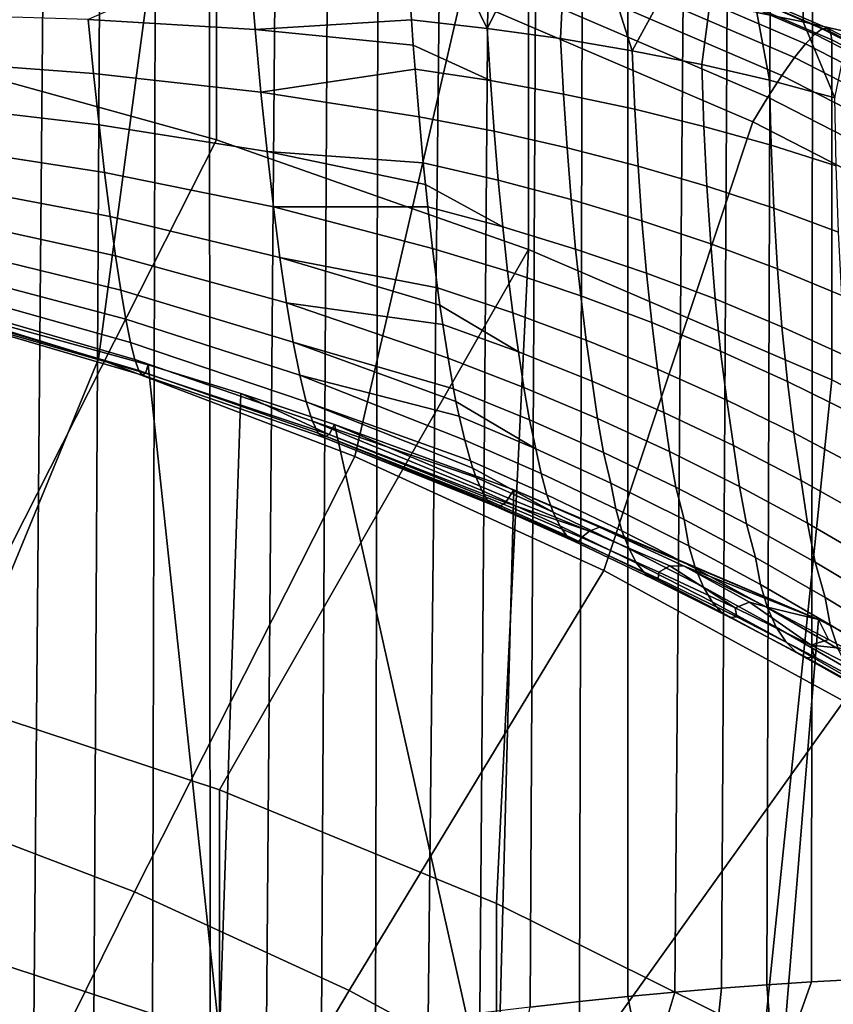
# Model space of a CAD drawing. Header units: metres. Extents: x -24 to 94, y -256 to 25.
# Tile 54 of 195: x 6.02 to 9.87, y -207.01 to -202.35. Entities that reach past the tile are written whole.
import ezdxf

# ---------------------------------------------------------------- set-up
doc = ezdxf.new("R2010")
doc.units = ezdxf.units.M
doc.layers.add('solid_10_061_003_XXX', color=7, linetype='CONTINUOUS')

msp = doc.modelspace()

# ---------------------------------------------------------------- linework, layer by layer
at = {"layer": 'solid_10_061_003_XXX'}
for points in [[(9.943327, -202.407822, 314.10968), (9.861758, -110.788574, 289.630493), (8.917439, -110.602272, 290.325806), (9.728245, -202.359192, 314.27948)], [(9.509211, -202.314651, 314.447021), (9.728245, -202.359192, 314.27948), (8.917439, -110.602272, 290.325806)], [(10.361853, -202.517426, 313.763336), (10.565418, -202.57843, 313.586823), (10.748204, -110.993042, 288.867432), (9.861758, -110.788574, 289.630493)], [(10.154501, -202.460571, 313.937622), (10.361853, -202.517426, 313.763336), (9.861758, -110.788574, 289.630493)], [(9.943327, -202.407822, 314.10968), (10.154501, -202.460571, 313.937622), (9.861758, -110.788574, 289.630493)], [(9.767702, -206.903168, 290.54483), (9.861758, -116.978539, 266.529266), (10.748204, -116.774071, 267.292328), (9.975103, -206.892242, 290.719269)], [(8.898049, -206.973022, 289.883881), (8.917439, -117.164841, 265.833954), (9.861758, -116.978539, 266.529266), (9.121916, -206.951721, 290.043762)], [(9.3413, -206.932938, 290.207153), (9.121916, -206.951721, 290.043762), (9.861758, -116.978539, 266.529266)], [(9.556539, -206.916748, 290.374176), (9.3413, -206.932938, 290.207153), (9.861758, -116.978539, 266.529266)], [(9.767702, -206.903168, 290.54483), (9.556539, -206.916748, 290.374176), (9.861758, -116.978539, 266.529266)], [(7.70468, -207.115509, 289.13739), (7.92079, -117.331886, 265.210541), (8.917439, -117.164841, 265.833954), (7.954004, -207.082458, 289.279633)], [(8.197801, -207.05162, 289.425446), (7.954004, -207.082458, 289.279633), (8.917439, -117.164841, 265.833954)], [(8.436229, -207.023026, 289.574738), (8.197801, -207.05162, 289.425446), (8.917439, -117.164841, 265.833954)], [(8.669601, -206.996811, 289.7276), (8.436229, -207.023026, 289.574738), (8.917439, -117.164841, 265.833954)], [(8.898049, -206.973022, 289.883881), (8.669601, -206.996811, 289.7276), (8.917439, -117.164841, 265.833954)], [(7.188618, -207.187592, 288.863983), (6.921692, -207.226273, 288.733063), (6.877657, -117.478699, 264.662628), (7.92079, -117.331886, 265.210541)], [(7.44961, -207.150574, 288.99881), (7.188618, -207.187592, 288.863983), (7.92079, -117.331886, 265.210541)], [(7.70468, -207.115509, 289.13739), (7.44961, -207.150574, 288.99881), (7.92079, -117.331886, 265.210541)], [(6.08541, -207.350235, 288.365875), (5.795737, -207.393021, 288.252899), (5.794165, -117.604416, 264.193451), (6.877657, -117.478699, 264.662628)], [(6.369936, -207.307892, 288.483765), (6.08541, -207.350235, 288.365875), (6.877657, -117.478699, 264.662628)], [(6.6487, -207.26651, 288.606232), (6.369936, -207.307892, 288.483765), (6.877657, -117.478699, 264.662628)], [(6.921692, -207.226273, 288.733063), (6.6487, -207.26651, 288.606232), (6.877657, -117.478699, 264.662628)], [(5.443244, -200.889664, 329.571075), (6.952884, -201.307785, 329.683105), (6.95282, -202.917068, 323.677124), (5.443253, -202.498962, 323.565094)], [(6.394213, -203.953705, 332.972748), (6.690054, -201.739166, 331.198486), (5.237482, -201.336838, 331.090698), (5.151517, -203.572739, 332.870667)], [(6.952884, -201.307785, 329.683105), (8.428651, -201.82663, 329.822144), (8.428583, -203.435898, 323.816162), (6.95282, -202.917068, 323.677124)], [(7.607096, -204.41571, 333.096527), (8.110031, -202.238388, 331.332275), (6.690054, -201.739166, 331.198486), (6.394213, -203.953705, 332.972748)], [(8.32263, -201.853134, 330.737061), (9.739285, -202.462372, 330.90033), (9.783018, -202.416779, 330.72406), (8.360001, -201.804794, 330.560089)], [(8.360001, -201.804794, 330.560089), (9.783018, -202.416779, 330.72406), (9.817757, -202.391876, 330.541779), (8.389687, -201.777725, 330.377228)], [(8.389687, -201.777725, 330.377228), (9.817757, -202.391876, 330.541779), (9.842961, -202.388077, 330.356293), (8.411224, -201.772354, 330.191315)], [(8.411224, -201.772354, 330.191315), (9.842961, -202.388077, 330.356293), (9.858238, -202.405441, 330.170502), (8.42428, -201.788757, 330.005249)], [(8.42428, -201.788757, 330.005249), (9.858238, -202.405441, 330.170502), (9.863353, -202.443634, 329.987457), (8.428651, -201.82663, 329.822144)], [(8.278156, -201.921982, 330.905396), (9.687242, -202.527969, 331.06778), (9.739285, -202.462372, 330.90033), (8.32263, -201.853134, 330.737061)], [(8.428651, -201.82663, 329.822144), (9.863353, -202.443634, 329.987457), (9.863387, -204.052948, 323.981506), (8.428583, -203.435898, 323.816162)], [(8.227272, -202.010284, 331.062469), (9.627697, -202.612549, 331.223846), (9.687242, -202.527969, 331.06778), (8.278156, -201.921982, 330.905396)], [(8.170772, -202.116653, 331.205811), (9.561579, -202.714783, 331.366089), (9.627697, -202.612549, 331.223846), (8.227272, -202.010284, 331.062469)], [(7.135361, -202.395447, 316.060944), (7.110277, -202.08754, 315.97287), (6.941579, -202.08432, 316.060822), (6.344132, -202.347214, 316.440826)], [(7.875021, -202.349899, 315.615417), (7.859798, -202.116638, 315.552521), (7.110277, -202.08754, 315.97287), (7.135361, -202.395447, 316.060944)], [(7.875021, -202.349899, 315.615417), (8.232393, -202.389633, 315.401794), (8.108171, -202.132751, 315.402313), (7.859798, -202.116638, 315.552521)], [(8.232393, -202.389633, 315.401794), (8.352292, -202.152954, 315.249359), (8.108171, -202.132751, 315.402313)], [(9.561579, -202.714783, 331.366089), (8.170772, -202.116653, 331.205811), (8.110031, -202.238388, 331.332275), (9.490497, -202.832062, 331.491333)], [(8.232393, -202.389633, 315.401794), (8.580615, -202.438065, 315.182831), (8.592091, -202.177185, 315.093781), (8.352292, -202.152954, 315.249359)], [(8.580615, -202.438065, 315.182831), (8.919487, -202.495193, 314.959015), (8.827638, -202.205444, 314.935699), (8.592091, -202.177185, 315.093781)], [(8.919487, -202.495193, 314.959015), (9.058968, -202.237793, 314.775146), (8.827638, -202.205444, 314.935699)], [(8.784512, -204.956589, 333.241455), (9.490497, -202.832062, 331.491333), (8.110031, -202.238388, 331.332275), (7.607096, -204.41571, 333.096527)], [(8.919487, -202.495193, 314.959015), (9.248875, -202.560913, 314.730835), (9.286139, -202.274185, 314.612244), (9.058968, -202.237793, 314.775146)], [(9.248875, -202.560913, 314.730835), (9.568667, -202.635162, 314.498779), (9.509211, -202.314651, 314.447021), (9.286139, -202.274185, 314.612244)], [(6.369964, -202.603073, 316.54541), (6.344132, -202.347214, 316.440826), (5.51796, -202.322556, 316.786072), (5.54132, -202.541321, 316.875854)], [(9.878773, -202.717758, 314.263245), (9.728245, -202.359192, 314.27948), (9.509211, -202.314651, 314.447021), (9.568667, -202.635162, 314.498779)], [(7.16251, -202.691544, 316.182495), (7.135361, -202.395447, 316.060944), (6.344132, -202.347214, 316.440826), (6.369964, -202.603073, 316.54541)], [(7.135361, -202.395447, 316.060944), (7.883546, -202.469116, 315.654816), (7.875021, -202.349899, 315.615417)], [(8.232393, -202.389633, 315.401794), (7.875021, -202.349899, 315.615417), (7.883546, -202.469116, 315.654816), (8.248062, -202.636978, 315.48999)], [(9.878773, -202.717758, 314.263245), (9.943327, -202.407822, 314.10968), (9.728245, -202.359192, 314.27948)], [(7.135361, -202.395447, 316.060944), (7.16251, -202.691544, 316.182495), (7.892141, -202.582428, 315.697021), (7.883546, -202.469116, 315.654816)], [(8.580615, -202.438065, 315.182831), (8.232393, -202.389633, 315.401794), (8.248062, -202.636978, 315.48999), (8.594604, -202.700394, 315.278076)], [(9.739285, -202.462372, 330.90033), (11.108494, -203.165588, 331.088745), (11.158374, -203.123138, 330.91333), (9.783018, -202.416779, 330.72406)], [(9.783018, -202.416779, 330.72406), (11.158374, -203.123138, 330.91333), (11.197996, -203.100754, 330.73172), (9.817757, -202.391876, 330.541779)], [(9.817757, -202.391876, 330.541779), (11.197996, -203.100754, 330.73172), (11.226744, -203.098785, 330.546722), (9.842961, -202.388077, 330.356293)], [(9.842961, -202.388077, 330.356293), (11.226744, -203.098785, 330.546722), (11.244169, -203.117233, 330.361237), (9.858238, -202.405441, 330.170502)], [(9.858238, -202.405441, 330.170502), (11.244169, -203.117233, 330.361237), (11.250002, -203.155807, 330.178284), (9.863353, -202.443634, 329.987457)], [(8.919487, -202.495193, 314.959015), (8.580615, -202.438065, 315.182831), (8.594604, -202.700394, 315.278076), (8.931592, -202.772614, 315.061737)], [(9.687242, -202.527969, 331.06778), (11.049132, -203.227432, 331.255188), (11.108494, -203.165588, 331.088745), (9.739285, -202.462372, 330.90033)], [(9.863353, -202.443634, 329.987457), (11.250002, -203.155807, 330.178284), (11.250053, -204.765137, 324.172333), (9.863387, -204.052948, 323.981506)], [(6.95282, -202.917068, 323.677124), (5.617903, -205.549774, 324.382568), (4.23987, -205.201782, 324.289307), (5.443253, -202.498962, 323.565094)], [(7.883546, -202.469116, 315.654816), (7.892141, -202.582428, 315.697021), (8.248062, -202.636978, 315.48999)], [(9.248875, -202.560913, 314.730835), (8.919487, -202.495193, 314.959015), (8.931592, -202.772614, 315.061737), (9.258928, -202.853546, 314.841461)], [(6.39625, -202.845764, 316.677582), (6.369964, -202.603073, 316.54541), (5.54132, -202.541321, 316.875854), (5.564369, -202.748932, 316.989105)], [(9.627697, -202.612549, 331.223846), (10.981216, -203.307709, 331.410095), (11.049132, -203.227432, 331.255188), (9.687242, -202.527969, 331.06778)], [(7.191251, -202.972183, 316.336121), (7.16251, -202.691544, 316.182495), (6.369964, -202.603073, 316.54541), (6.39625, -202.845764, 316.677582)], [(7.16251, -202.691544, 316.182495), (7.910769, -202.80809, 315.795746), (7.892141, -202.582428, 315.697021)], [(8.248062, -202.636978, 315.48999), (7.892141, -202.582428, 315.697021), (7.910769, -202.80809, 315.795746), (8.265759, -202.876938, 315.596375)], [(9.568667, -202.635162, 314.498779), (9.248875, -202.560913, 314.730835), (9.258928, -202.853546, 314.841461), (9.57654, -202.943069, 314.617767)], [(8.594604, -202.700394, 315.278076), (8.248062, -202.636978, 315.48999), (8.265759, -202.876938, 315.596375), (8.6112, -202.954773, 315.392487)], [(9.561579, -202.714783, 331.366089), (10.905804, -203.405167, 331.551056), (10.981216, -203.307709, 331.410095), (9.627697, -202.612549, 331.223846)], [(9.878773, -202.717758, 314.263245), (9.568667, -202.635162, 314.498779), (9.57654, -202.943069, 314.617767), (9.884372, -203.041016, 314.391083)], [(7.16251, -202.691544, 316.182495), (7.191251, -202.972183, 316.336121), (7.9308, -203.025635, 315.911041), (7.910769, -202.80809, 315.795746)], [(8.931592, -202.772614, 315.061737), (8.594604, -202.700394, 315.278076), (8.6112, -202.954773, 315.392487), (8.946946, -203.041519, 315.184662)], [(10.905804, -203.405167, 331.551056), (9.561579, -202.714783, 331.366089), (9.490497, -202.832062, 331.491333), (10.82473, -203.517319, 331.674957)], [(6.422673, -203.072372, 316.835785), (6.39625, -202.845764, 316.677582), (5.564369, -202.748932, 316.989105), (5.586832, -202.942917, 317.124512)], [(9.258928, -202.853546, 314.841461), (8.931592, -202.772614, 315.061737), (8.946946, -203.041519, 315.184662), (9.272936, -203.137054, 314.973358)], [(8.265759, -202.876938, 315.596375), (7.910769, -202.80809, 315.795746), (7.9308, -203.025635, 315.911041), (8.285385, -203.108154, 315.720306)], [(9.92097, -205.573807, 333.40686), (10.82473, -203.517319, 331.674957), (9.490497, -202.832062, 331.491333), (8.784512, -204.956589, 333.241455)], [(7.221231, -203.233932, 316.519928), (7.191251, -202.972183, 316.336121), (6.39625, -202.845764, 316.677582), (6.422673, -203.072372, 316.835785)], [(8.6112, -202.954773, 315.392487), (8.265759, -202.876938, 315.596375), (8.285385, -203.108154, 315.720306), (8.630311, -203.199768, 315.525513)], [(9.57654, -202.943069, 314.617767), (9.258928, -202.853546, 314.841461), (9.272936, -203.137054, 314.973358), (9.589132, -203.241257, 314.759033)], [(8.428583, -203.435898, 323.816162), (6.966022, -205.994003, 324.501587), (5.617903, -205.549774, 324.382568), (6.95282, -202.917068, 323.677124)], [(6.44891, -203.280121, 317.018036), (6.422673, -203.072372, 316.835785), (5.586832, -202.942917, 317.124512), (5.608439, -203.120926, 317.280426)], [(7.191251, -202.972183, 316.336121), (7.221231, -203.233932, 316.519928), (7.952122, -203.23381, 316.042297), (7.941052, -203.128479, 315.973145)], [(7.191251, -202.972183, 316.336121), (7.941052, -203.128479, 315.973145), (7.9308, -203.025635, 315.911041)], [(8.946946, -203.041519, 315.184662), (8.6112, -202.954773, 315.392487), (8.630311, -203.199768, 315.525513), (8.965464, -203.300385, 315.327148)], [(9.884372, -203.041016, 314.391083), (9.57654, -202.943069, 314.617767), (9.589132, -203.241257, 314.759033), (9.895521, -203.353928, 314.542175)], [(8.285385, -203.108154, 315.720306), (7.9308, -203.025635, 315.911041), (7.941052, -203.128479, 315.973145), (8.306828, -203.329315, 315.861145)], [(9.272936, -203.137054, 314.973358), (8.946946, -203.041519, 315.184662), (8.965464, -203.300385, 315.327148), (9.290817, -203.409866, 315.125763)], [(7.252082, -203.473557, 316.731598), (7.221231, -203.233932, 316.519928), (6.422673, -203.072372, 316.835785), (6.44891, -203.280121, 317.018036)], [(8.630311, -203.199768, 315.525513), (8.285385, -203.108154, 315.720306), (8.306828, -203.329315, 315.861145), (8.65183, -203.434021, 315.6763)], [(6.474645, -203.466492, 317.222168), (6.44891, -203.280121, 317.018036), (5.608439, -203.120926, 317.280426), (5.628932, -203.280853, 317.454956)], [(7.941052, -203.128479, 315.973145), (7.952122, -203.23381, 316.042297), (8.306828, -203.329315, 315.861145)], [(9.589132, -203.241257, 314.759033), (9.272936, -203.137054, 314.973358), (9.290817, -203.409866, 315.125763), (9.606374, -203.528046, 314.921783)], [(8.965464, -203.300385, 315.327148), (8.630311, -203.199768, 315.525513), (8.65183, -203.434021, 315.6763), (8.987041, -203.547775, 315.488373)], [(7.221231, -203.233932, 316.519928), (7.974615, -203.431473, 316.188721), (7.952122, -203.23381, 316.042297)], [(7.221231, -203.233932, 316.519928), (7.252082, -203.473557, 316.731598), (7.998152, -203.617493, 316.349548), (7.974615, -203.431473, 316.188721)], [(8.306828, -203.329315, 315.861145), (7.952122, -203.23381, 316.042297), (7.974615, -203.431473, 316.188721), (8.32997, -203.5392, 316.018036)], [(9.895521, -203.353928, 314.542175), (9.589132, -203.241257, 314.759033), (9.606374, -203.528046, 314.921783), (9.912159, -203.654724, 314.715668)], [(6.499564, -203.629242, 317.445709), (6.474645, -203.466492, 317.222168), (5.628932, -203.280853, 317.454956), (5.648066, -203.420776, 317.646057)], [(7.283423, -203.688126, 316.968597), (7.252082, -203.473557, 316.731598), (6.44891, -203.280121, 317.018036), (6.474645, -203.466492, 317.222168)], [(9.290817, -203.409866, 315.125763), (8.965464, -203.300385, 315.327148), (8.987041, -203.547775, 315.488373), (9.312472, -203.670425, 315.297821)], [(8.65183, -203.434021, 315.6763), (8.306828, -203.329315, 315.861145), (8.32997, -203.5392, 316.018036), (8.675634, -203.656189, 315.844086)], [(6.523365, -203.766373, 317.685883), (6.499564, -203.629242, 317.445709), (5.648066, -203.420776, 317.646057), (5.665611, -203.539032, 317.85141)], [(8.428583, -203.435898, 323.816162), (8.276955, -206.53212, 324.645782), (6.966022, -205.994003, 324.501587)], [(8.32997, -203.5392, 316.018036), (7.974615, -203.431473, 316.188721), (7.998152, -203.617493, 316.349548), (8.354679, -203.736618, 316.190155)], [(9.863387, -204.052948, 323.981506), (9.543682, -207.161194, 324.814331), (8.276955, -206.53212, 324.645782), (8.428583, -203.435898, 323.816162)], [(8.987041, -203.547775, 315.488373), (8.65183, -203.434021, 315.6763), (8.675634, -203.656189, 315.844086), (9.011555, -203.782272, 315.66745)], [(9.606374, -203.528046, 314.921783), (9.290817, -203.409866, 315.125763), (9.312472, -203.670425, 315.297821), (9.628167, -203.801819, 315.105103)], [(7.314869, -203.874985, 317.227997), (7.283423, -203.688126, 316.968597), (6.474645, -203.466492, 317.222168), (6.499564, -203.629242, 317.445709)], [(7.252082, -203.473557, 316.731598), (7.283423, -203.688126, 316.968597), (8.022601, -203.790833, 316.523804), (8.009459, -203.700043, 316.42926)], [(7.252082, -203.473557, 316.731598), (8.009459, -203.700043, 316.42926), (7.998152, -203.617493, 316.349548)], [(9.912159, -203.654724, 314.715668), (9.606374, -203.528046, 314.921783), (9.628167, -203.801819, 315.105103), (9.934191, -203.941727, 314.910645)], [(4.445223, -205.749649, 334.485931), (5.51754, -206.078384, 334.574005), (6.394213, -203.953705, 332.972748), (5.151517, -203.572739, 332.870667)], [(6.545761, -203.876251, 317.93985), (6.523365, -203.766373, 317.685883), (5.665611, -203.539032, 317.85141), (5.681357, -203.634171, 318.068604)], [(8.675634, -203.656189, 315.844086), (8.32997, -203.5392, 316.018036), (8.354679, -203.736618, 316.190155), (8.701591, -203.865036, 316.027924)], [(9.312472, -203.670425, 315.297821), (8.987041, -203.547775, 315.488373), (9.011555, -203.782272, 315.66745), (9.33778, -203.917297, 315.488586)], [(7.346035, -204.031845, 317.506592), (7.314869, -203.874985, 317.227997), (6.499564, -203.629242, 317.445709), (6.523365, -203.766373, 317.685883)], [(8.354679, -203.736618, 316.190155), (7.998152, -203.617493, 316.349548), (8.009459, -203.700043, 316.42926), (8.380817, -203.920456, 316.376495)], [(6.566477, -203.95752, 318.204498), (6.545761, -203.876251, 317.93985), (5.681357, -203.634171, 318.068604), (5.695116, -203.705093, 318.294952)], [(9.011555, -203.782272, 315.66745), (8.675634, -203.656189, 315.844086), (8.701591, -203.865036, 316.027924), (9.038869, -204.002579, 315.863373)], [(9.628167, -203.801819, 315.105103), (9.312472, -203.670425, 315.297821), (9.33778, -203.917297, 315.488586), (9.65439, -204.061035, 315.307922)], [(6.585265, -204.009186, 318.476593), (6.566477, -203.95752, 318.204498), (5.695116, -203.705093, 318.294952), (5.706723, -203.750916, 318.527832)], [(7.283423, -203.688126, 316.968597), (7.314869, -203.874985, 317.227997), (8.073683, -204.095673, 316.908783), (8.047825, -203.950531, 316.710571)], [(7.283423, -203.688126, 316.968597), (8.047825, -203.950531, 316.710571), (8.022601, -203.790833, 316.523804)], [(8.009459, -203.700043, 316.42926), (8.022601, -203.790833, 316.523804), (8.380817, -203.920456, 316.376495)], [(6.628921, -203.982697, 319.303925), (5.704452, -203.728165, 319.235718), (5.617797, -206.714417, 320.035889), (6.966117, -207.158737, 320.154938)], [(5.722953, -203.765442, 319.001862), (5.704452, -203.728165, 319.235718), (6.628921, -203.982697, 319.303925), (6.616166, -204.021637, 319.029999)], [(6.601895, -204.030655, 318.752899), (6.585265, -204.009186, 318.476593), (5.706723, -203.750916, 318.527832), (5.716039, -203.771118, 318.764404)], [(6.616166, -204.021637, 319.029999), (6.601895, -204.030655, 318.752899), (5.716039, -203.771118, 318.764404), (5.722953, -203.765442, 319.001862)], [(7.376535, -204.156784, 317.800934), (7.346035, -204.031845, 317.506592), (6.523365, -203.766373, 317.685883), (6.545761, -203.876251, 317.93985)], [(8.701591, -203.865036, 316.027924), (8.354679, -203.736618, 316.190155), (8.380817, -203.920456, 316.376495), (8.729555, -204.059402, 316.226715)], [(8.380817, -203.920456, 316.376495), (8.022601, -203.790833, 316.523804), (8.047825, -203.950531, 316.710571), (8.406204, -204.088867, 316.576813)], [(9.33778, -203.917297, 315.488586), (9.011555, -203.782272, 315.66745), (9.038869, -204.002579, 315.863373), (9.366597, -204.149063, 315.69696)], [(9.934191, -203.941727, 314.910645), (9.628167, -203.801819, 315.105103), (9.65439, -204.061035, 315.307922), (9.961493, -204.213318, 315.125946)], [(7.405997, -204.248245, 318.107452), (7.376535, -204.156784, 317.800934), (6.545761, -203.876251, 317.93985), (6.566477, -203.95752, 318.204498)], [(7.314869, -203.874985, 317.227997), (7.346035, -204.031845, 317.506592), (8.100028, -204.225433, 317.11731), (8.085368, -204.155426, 317.000488)], [(7.314869, -203.874985, 317.227997), (8.085368, -204.155426, 317.000488), (8.073683, -204.095673, 316.908783)], [(9.038869, -204.002579, 315.863373), (8.701591, -203.865036, 316.027924), (8.729555, -204.059402, 316.226715), (9.06883, -204.207458, 316.075012)], [(5.51754, -206.078384, 334.574005), (6.564132, -206.477051, 334.680817), (7.607096, -204.41571, 333.096527), (6.394213, -203.953705, 332.972748)], [(8.406204, -204.088867, 316.576813), (8.047825, -203.950531, 316.710571), (8.073683, -204.095673, 316.908783), (8.433452, -204.241959, 316.788788)], [(8.729555, -204.059402, 316.226715), (8.380817, -203.920456, 316.376495), (8.406204, -204.088867, 316.576813), (8.755408, -204.23642, 316.440948)], [(9.65439, -204.061035, 315.307922), (9.33778, -203.917297, 315.488586), (9.366597, -204.149063, 315.69696), (9.684896, -204.30426, 315.529175)], [(7.434057, -204.30513, 318.422363), (7.405997, -204.248245, 318.107452), (6.566477, -203.95752, 318.204498), (6.585265, -204.009186, 318.476593)], [(6.616166, -204.021637, 319.029999), (6.628921, -203.982697, 319.303925), (7.066912, -204.117889, 319.340149), (7.484613, -204.312744, 319.061798)], [(6.966117, -207.158737, 320.154938), (7.066912, -204.117889, 319.340149), (6.628921, -203.982697, 319.303925)], [(9.366597, -204.149063, 315.69696), (9.038869, -204.002579, 315.863373), (9.06883, -204.207458, 316.075012), (9.398763, -204.364426, 315.921814)], [(7.46037, -204.326706, 318.741791), (7.434057, -204.30513, 318.422363), (6.585265, -204.009186, 318.476593), (6.601895, -204.030655, 318.752899)], [(7.484613, -204.312744, 319.061798), (7.46037, -204.326706, 318.741791), (6.601895, -204.030655, 318.752899), (6.616166, -204.021637, 319.029999)], [(7.346035, -204.031845, 317.506592), (7.376535, -204.156784, 317.800934), (8.153586, -204.43605, 317.560608), (8.126713, -204.339111, 317.334991)], [(7.346035, -204.031845, 317.506592), (8.126713, -204.339111, 317.334991), (8.100028, -204.225433, 317.11731)], [(8.433452, -204.241959, 316.788788), (8.073683, -204.095673, 316.908783), (8.085368, -204.155426, 317.000488), (8.463497, -204.379379, 317.010956)], [(8.755408, -204.23642, 316.440948), (8.406204, -204.088867, 316.576813), (8.433452, -204.241959, 316.788788), (8.784365, -204.397339, 316.667053)], [(9.06883, -204.207458, 316.075012), (8.729555, -204.059402, 316.226715), (8.755408, -204.23642, 316.440948), (9.095485, -204.39296, 316.303558)], [(11.250053, -204.765137, 324.172333), (10.759468, -207.877899, 325.006378), (9.543682, -207.161194, 324.814331), (9.863387, -204.052948, 323.981506)], [(9.961493, -204.213318, 315.125946), (9.65439, -204.061035, 315.307922), (9.684896, -204.30426, 315.529175), (9.993913, -204.467957, 315.360382)], [(6.966117, -207.158737, 320.154938), (8.27672, -207.696701, 320.299103), (7.510685, -204.264709, 319.379486), (7.066912, -204.117889, 319.340149)], [(7.484613, -204.312744, 319.061798), (7.066912, -204.117889, 319.340149), (7.510685, -204.264709, 319.379486)], [(7.376535, -204.156784, 317.800934), (7.405997, -204.248245, 318.107452), (8.1805, -204.515701, 317.792877), (8.165009, -204.471985, 317.658386)], [(7.376535, -204.156784, 317.800934), (8.165009, -204.471985, 317.658386), (8.153586, -204.43605, 317.560608)], [(8.085368, -204.155426, 317.000488), (8.100028, -204.225433, 317.11731), (8.463497, -204.379379, 317.010956)], [(9.684896, -204.30426, 315.529175), (9.366597, -204.149063, 315.69696), (9.398763, -204.364426, 315.921814), (9.719514, -204.53009, 315.767548)], [(8.463497, -204.379379, 317.010956), (8.100028, -204.225433, 317.11731), (8.126713, -204.339111, 317.334991), (8.488268, -204.496872, 317.244354)], [(9.398763, -204.364426, 315.921814), (9.06883, -204.207458, 316.075012), (9.095485, -204.39296, 316.303558), (9.426589, -204.558289, 316.165009)], [(7.405997, -204.248245, 318.107452), (7.434057, -204.30513, 318.422363), (8.233838, -204.62149, 318.272125), (8.2073, -204.577637, 318.030487)], [(7.405997, -204.248245, 318.107452), (8.2073, -204.577637, 318.030487), (8.1805, -204.515701, 317.792877)], [(7.484613, -204.312744, 319.061798), (7.510685, -204.264709, 319.379486), (8.334411, -204.612747, 319.251556), (8.319663, -204.633408, 319.100891)], [(8.27672, -207.696701, 320.299103), (8.359882, -204.573532, 319.46225), (7.510685, -204.264709, 319.379486)], [(8.334411, -204.612747, 319.251556), (7.510685, -204.264709, 319.379486), (8.359882, -204.573532, 319.46225)], [(8.433452, -204.241959, 316.788788), (8.463497, -204.379379, 317.010956), (8.818393, -204.542404, 316.903198), (8.784365, -204.397339, 316.667053)], [(9.095485, -204.39296, 316.303558), (8.755408, -204.23642, 316.440948), (8.784365, -204.397339, 316.667053), (9.126499, -204.561615, 316.544098)], [(7.434057, -204.30513, 318.422363), (7.46037, -204.326706, 318.741791), (8.259963, -204.647018, 318.516449), (8.244423, -204.633987, 318.370331)], [(7.434057, -204.30513, 318.422363), (8.244423, -204.633987, 318.370331), (8.233838, -204.62149, 318.272125)], [(7.46037, -204.326706, 318.741791), (7.484613, -204.312744, 319.061798), (8.31039, -204.642639, 319.007538), (8.285528, -204.654083, 318.762024)], [(7.46037, -204.326706, 318.741791), (8.285528, -204.654083, 318.762024), (8.259963, -204.647018, 318.516449)], [(7.484613, -204.312744, 319.061798), (8.319663, -204.633408, 319.100891), (8.31039, -204.642639, 319.007538)], [(9.993913, -204.467957, 315.360382), (9.684896, -204.30426, 315.529175), (9.719514, -204.53009, 315.767548), (10.031268, -204.704239, 315.612671)], [(8.488268, -204.496872, 317.244354), (8.126713, -204.339111, 317.334991), (8.153586, -204.43605, 317.560608), (8.516059, -204.597519, 317.485107)], [(9.719514, -204.53009, 315.767548), (9.398763, -204.364426, 315.921814), (9.426589, -204.558289, 316.165009), (9.748914, -204.732178, 316.025757)], [(6.564132, -206.477051, 334.680817), (7.580119, -206.943771, 334.805878), (8.784512, -204.956589, 333.241455), (7.607096, -204.41571, 333.096527)], [(8.818393, -204.542404, 316.903198), (8.463497, -204.379379, 317.010956), (8.488268, -204.496872, 317.244354), (8.841861, -204.663391, 317.152679)], [(8.784365, -204.397339, 316.667053), (8.818393, -204.542404, 316.903198), (9.164826, -204.714279, 316.794556), (9.126499, -204.561615, 316.544098)], [(9.426589, -204.558289, 316.165009), (9.095485, -204.39296, 316.303558), (9.126499, -204.561615, 316.544098), (9.460045, -204.734573, 316.420349)], [(8.516059, -204.597519, 317.485107), (8.153586, -204.43605, 317.560608), (8.165009, -204.471985, 317.658386), (8.545906, -204.680481, 317.732269)], [(8.165009, -204.471985, 317.658386), (8.1805, -204.515701, 317.792877), (8.545906, -204.680481, 317.732269)], [(8.545906, -204.680481, 317.732269), (8.1805, -204.515701, 317.792877), (8.2073, -204.577637, 318.030487), (8.577076, -204.745041, 317.984741)], [(8.841861, -204.663391, 317.152679), (8.488268, -204.496872, 317.244354), (8.516059, -204.597519, 317.485107), (8.8711, -204.767502, 317.408813)], [(9.164826, -204.714279, 316.794556), (8.818393, -204.542404, 316.903198), (8.841861, -204.663391, 317.152679), (9.187628, -204.838409, 317.060364)], [(9.126499, -204.561615, 316.544098), (9.164826, -204.714279, 316.794556), (9.503023, -204.894775, 316.685364), (9.460045, -204.734573, 316.420349)], [(9.748914, -204.732178, 316.025757), (9.426589, -204.558289, 316.165009), (9.460045, -204.734573, 316.420349), (9.785228, -204.91597, 316.296173)], [(10.031268, -204.704239, 315.612671), (9.719514, -204.53009, 315.767548), (9.748914, -204.732178, 316.025757), (10.062678, -204.914398, 315.886139)], [(8.577076, -204.745041, 317.984741), (8.2073, -204.577637, 318.030487), (8.233838, -204.62149, 318.272125), (8.608739, -204.790558, 318.241333)], [(8.27672, -207.696701, 320.299103), (9.543836, -208.325974, 320.467712), (9.800506, -205.188126, 319.626923), (8.359882, -204.573532, 319.46225)], [(8.717335, -204.770279, 319.279083), (8.334411, -204.612747, 319.251556), (8.359882, -204.573532, 319.46225), (8.765364, -204.749969, 319.449982)], [(8.765364, -204.749969, 319.449982), (8.359882, -204.573532, 319.46225), (9.800506, -205.188126, 319.626923)], [(8.8711, -204.767502, 317.408813), (8.516059, -204.597519, 317.485107), (8.545906, -204.680481, 317.732269), (8.904384, -204.853577, 317.671143)], [(8.608739, -204.790558, 318.241333), (8.233838, -204.62149, 318.272125), (8.244423, -204.633987, 318.370331), (8.639515, -204.816223, 318.500671)], [(8.244423, -204.633987, 318.370331), (8.259963, -204.647018, 318.516449), (8.639515, -204.816223, 318.500671)], [(8.639515, -204.816223, 318.500671), (8.259963, -204.647018, 318.516449), (8.285528, -204.654083, 318.762024), (8.666247, -204.820557, 318.7612)], [(8.666247, -204.820557, 318.7612), (8.285528, -204.654083, 318.762024), (8.31039, -204.642639, 319.007538), (8.679475, -204.799622, 319.020691)], [(8.679475, -204.799622, 319.020691), (8.31039, -204.642639, 319.007538), (8.319663, -204.633408, 319.100891), (8.717335, -204.770279, 319.279083)], [(8.319663, -204.633408, 319.100891), (8.334411, -204.612747, 319.251556), (8.717335, -204.770279, 319.279083)], [(8.904384, -204.853577, 317.671143), (8.545906, -204.680481, 317.732269), (8.577076, -204.745041, 317.984741), (8.940423, -204.920639, 317.938721)], [(9.187628, -204.838409, 317.060364), (8.841861, -204.663391, 317.152679), (8.8711, -204.767502, 317.408813), (9.218873, -204.945755, 317.332184)], [(8.577076, -204.745041, 317.984741), (8.608739, -204.790558, 318.241333), (8.97774, -204.967682, 318.210419), (8.940423, -204.920639, 317.938721)], [(9.503023, -204.894775, 316.685364), (9.164826, -204.714279, 316.794556), (9.187628, -204.838409, 317.060364), (9.525812, -205.021713, 316.967804)], [(9.460045, -204.734573, 316.420349), (9.503023, -204.894775, 316.685364), (9.833246, -205.083664, 316.57605), (9.785228, -204.91597, 316.296173)], [(10.062678, -204.914398, 315.886139), (9.748914, -204.732178, 316.025757), (9.785228, -204.91597, 316.296173), (10.102304, -205.105576, 316.171875)], [(8.97774, -204.967682, 318.210419), (8.608739, -204.790558, 318.241333), (8.639515, -204.816223, 318.500671), (9.013759, -204.993271, 318.484955)], [(8.679475, -204.799622, 319.020691), (8.717335, -204.770279, 319.279083), (9.097097, -204.934555, 319.307007), (9.044927, -204.963257, 319.034149)], [(8.717335, -204.770279, 319.279083), (8.765364, -204.749969, 319.449982), (9.165087, -204.935577, 319.428223), (9.097097, -204.934555, 319.307007)], [(9.165087, -204.935577, 319.428223), (8.765364, -204.749969, 319.449982), (9.800506, -205.188126, 319.626923)], [(9.218873, -204.945755, 317.332184), (8.8711, -204.767502, 317.408813), (8.904384, -204.853577, 317.671143), (9.25612, -205.034775, 317.609894)], [(9.013759, -204.993271, 318.484955), (8.639515, -204.816223, 318.500671), (8.666247, -204.820557, 318.7612), (9.042369, -204.994507, 318.760559)], [(9.042369, -204.994507, 318.760559), (8.666247, -204.820557, 318.7612), (8.679475, -204.799622, 319.020691), (9.044927, -204.963257, 319.034149)], [(9.525812, -205.021713, 316.967804), (9.187628, -204.838409, 317.060364), (9.218873, -204.945755, 317.332184), (9.559643, -205.132065, 317.255524)], [(9.25612, -205.034775, 317.609894), (8.904384, -204.853577, 317.671143), (8.940423, -204.920639, 317.938721), (9.297558, -205.104172, 317.892731)], [(8.940423, -204.920639, 317.938721), (8.97774, -204.967682, 318.210419), (9.341087, -205.152588, 318.179749), (9.297558, -205.104172, 317.892731)], [(9.407011, -205.133331, 319.048096), (9.044927, -204.963257, 319.034149), (9.097097, -204.934555, 319.307007)], [(9.407011, -205.133331, 319.048096), (9.097097, -204.934555, 319.307007), (9.165087, -204.935577, 319.428223), (9.474, -205.105331, 319.33551)], [(9.833246, -205.083664, 316.57605), (9.503023, -204.894775, 316.685364), (9.525812, -205.021713, 316.967804), (9.856698, -205.213074, 316.875305)], [(9.785228, -204.91597, 316.296173), (9.833246, -205.083664, 316.57605), (10.155788, -205.280731, 316.466858), (10.102304, -205.105576, 316.171875)], [(7.580119, -206.943771, 334.805878), (8.560764, -207.476364, 334.948608), (9.92097, -205.573807, 333.40686), (8.784512, -204.956589, 333.241455)], [(9.341087, -205.152588, 318.179749), (8.97774, -204.967682, 318.210419), (9.013759, -204.993271, 318.484955), (9.382964, -205.177902, 318.469604)], [(9.41418, -205.175705, 318.760406), (9.042369, -204.994507, 318.760559), (9.044927, -204.963257, 319.034149), (9.407011, -205.133331, 319.048096)], [(9.553781, -205.128159, 319.396515), (9.165087, -204.935577, 319.428223), (9.800506, -205.188126, 319.626923)], [(9.474, -205.105331, 319.33551), (9.165087, -204.935577, 319.428223), (9.553781, -205.128159, 319.396515)], [(9.559643, -205.132065, 317.255524), (9.218873, -204.945755, 317.332184), (9.25612, -205.034775, 317.609894), (9.601405, -205.223846, 317.548798)], [(9.382964, -205.177902, 318.469604), (9.013759, -204.993271, 318.484955), (9.042369, -204.994507, 318.760559), (9.41418, -205.175705, 318.760406)], [(9.856698, -205.213074, 316.875305), (9.525812, -205.021713, 316.967804), (9.559643, -205.132065, 317.255524), (9.893719, -205.326202, 317.179108)], [(9.601405, -205.223846, 317.548798), (9.25612, -205.034775, 317.609894), (9.297558, -205.104172, 317.892731), (9.648798, -205.295425, 317.847107)], [(9.297558, -205.104172, 317.892731), (9.341087, -205.152588, 318.179749), (9.699123, -205.345062, 318.149567), (9.648798, -205.295425, 317.847107)], [(9.766061, -205.309662, 319.062653), (9.407011, -205.133331, 319.048096), (9.474, -205.105331, 319.33551)], [(9.766061, -205.309662, 319.062653), (9.474, -205.105331, 319.33551), (9.553781, -205.128159, 319.396515), (9.848759, -205.282562, 319.364929)], [(10.155788, -205.280731, 316.466858), (9.833246, -205.083664, 316.57605), (9.856698, -205.213074, 316.875305), (10.180595, -205.412277, 316.783112)], [(9.699123, -205.345062, 318.149567), (9.341087, -205.152588, 318.179749), (9.382964, -205.177902, 318.469604), (9.747497, -205.369934, 318.454865)], [(9.782051, -205.363953, 318.760895), (9.41418, -205.175705, 318.760406), (9.407011, -205.133331, 319.048096), (9.766061, -205.309662, 319.062653)], [(9.848759, -205.282562, 319.364929), (9.553781, -205.128159, 319.396515), (9.800506, -205.188126, 319.626923)], [(9.893719, -205.326202, 317.179108), (9.559643, -205.132065, 317.255524), (9.601405, -205.223846, 317.548798), (9.940575, -205.420563, 317.488098)], [(9.747497, -205.369934, 318.454865), (9.382964, -205.177902, 318.469604), (9.41418, -205.175705, 318.760406), (9.782051, -205.363953, 318.760895)], [(9.543836, -208.325974, 320.467712), (10.759354, -209.042511, 320.659698), (11.197375, -205.900528, 319.81781), (9.800506, -205.188126, 319.626923)], [(9.93164, -205.327271, 319.354828), (9.848759, -205.282562, 319.364929), (9.800506, -205.188126, 319.626923), (11.197375, -205.900528, 319.81781)], [(10.180595, -205.412277, 316.783112), (9.856698, -205.213074, 316.875305), (9.893719, -205.326202, 317.179108), (10.221431, -205.527939, 317.10318)], [(9.940575, -205.420563, 317.488098), (9.601405, -205.223846, 317.548798), (9.648798, -205.295425, 317.847107), (9.994505, -205.494202, 317.802002)], [(9.648798, -205.295425, 317.847107), (9.699123, -205.345062, 318.149567), (10.052234, -205.544907, 318.120026), (9.994505, -205.494202, 317.802002)], [(9.766061, -205.309662, 319.062653), (9.848759, -205.282562, 319.364929), (9.93164, -205.327271, 319.354828)], [(10.052234, -205.544907, 318.120026), (9.699123, -205.345062, 318.149567), (9.747497, -205.369934, 318.454865), (10.107765, -205.569122, 318.440857)], [(9.766061, -205.309662, 319.062653), (9.93164, -205.327271, 319.354828), (10.298985, -205.532532, 319.303131), (10.122452, -205.492126, 319.077911)], [(10.146398, -205.559052, 318.762115), (9.782051, -205.363953, 318.760895), (9.766061, -205.309662, 319.062653), (10.122452, -205.492126, 319.077911)], [(10.107765, -205.569122, 318.440857), (9.747497, -205.369934, 318.454865), (9.782051, -205.363953, 318.760895), (10.146398, -205.559052, 318.762115)], [(5.617903, -205.549774, 324.382568), (6.966022, -205.994003, 324.501587), (6.966117, -207.158737, 320.154938), (5.617797, -206.714417, 320.035889)], [(8.560764, -207.476364, 334.948608), (9.501495, -208.072372, 335.108307), (11.011171, -206.264511, 333.591919), (9.92097, -205.573807, 333.40686)], [(6.966022, -205.994003, 324.501587), (8.276955, -206.53212, 324.645782), (8.27672, -207.696701, 320.299103), (6.966117, -207.158737, 320.154938)], [(6.564132, -206.477051, 334.680817), (5.51754, -206.078384, 334.574005), (4.623549, -208.288483, 336.044769), (5.500566, -208.622559, 336.134277)], [(9.501495, -208.072372, 335.108307), (10.397925, -208.728989, 335.284241), (12.050035, -207.025467, 333.795807), (11.011171, -206.264511, 333.591919)], [(7.580119, -206.943771, 334.805878), (6.564132, -206.477051, 334.680817), (5.500566, -208.622559, 336.134277), (6.351935, -209.013657, 336.239075)], [(8.276955, -206.53212, 324.645782), (9.543682, -207.161194, 324.814331), (9.543836, -208.325974, 320.467712), (8.27672, -207.696701, 320.299103)], [(9.593645, -207.39006, 290.509491), (9.767702, -206.903168, 290.54483), (9.975103, -206.892242, 290.719269), (9.885136, -207.388718, 290.75177)], [(8.98419, -207.40947, 290.044189), (9.121916, -206.951721, 290.043762), (9.3413, -206.932938, 290.207153), (9.293322, -207.397018, 290.273499)], [(9.593645, -207.39006, 290.509491), (9.293322, -207.397018, 290.273499), (9.3413, -206.932938, 290.207153), (9.556539, -206.916748, 290.374176)], [(9.593645, -207.39006, 290.509491), (9.556539, -206.916748, 290.374176), (9.767702, -206.903168, 290.54483)], [(8.560764, -207.476364, 334.948608), (7.580119, -206.943771, 334.805878), (6.351935, -209.013657, 336.239075), (7.173689, -209.459961, 336.358643)], [(8.98419, -207.40947, 290.044189), (8.666296, -207.427277, 289.82193), (8.669601, -206.996811, 289.7276), (8.898049, -206.973022, 289.883881)], [(8.98419, -207.40947, 290.044189), (8.898049, -206.973022, 289.883881), (9.121916, -206.951721, 290.043762)], [(8.666296, -207.427277, 289.82193), (8.339705, -207.45018, 289.607086), (8.436229, -207.023026, 289.574738), (8.669601, -206.996811, 289.7276)]]:
    msp.add_3dface(points, dxfattribs=at)

doc.saveas('drawing.dxf')
